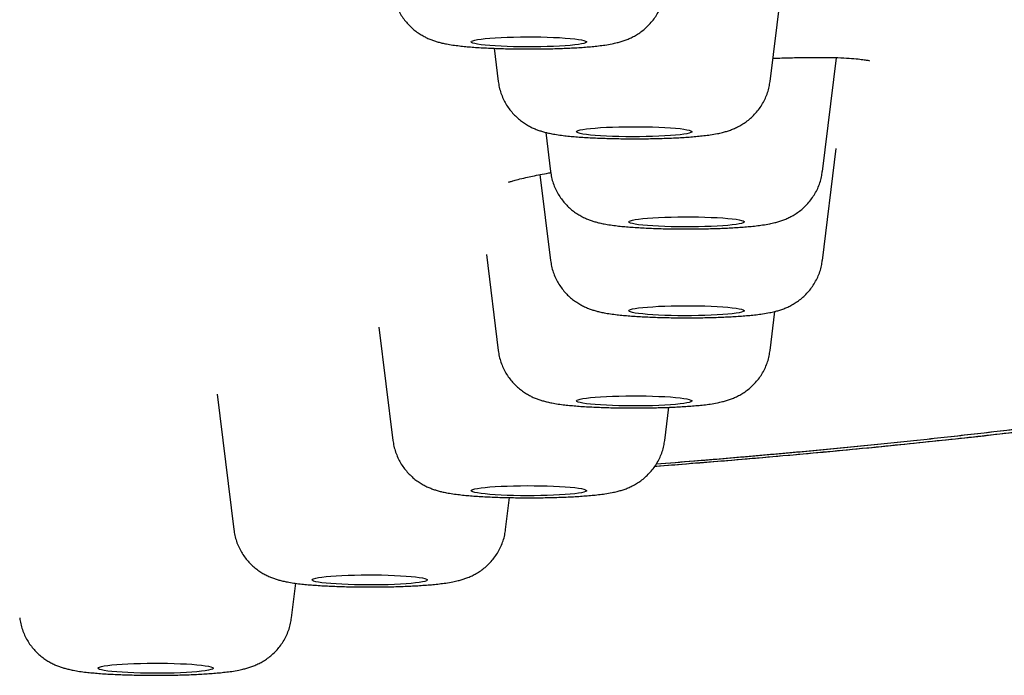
# Model space of a CAD drawing. Header units: millimetres. Extents: x 8 to 1894, y 12 to 2723.
# Tile 144 of 152: x 1237 to 1254, y 2641 to 2653. Entities that reach past the tile are written whole.
import ezdxf

# ---------------------------------------------------------------- set-up
doc = ezdxf.new("R2010")
doc.units = ezdxf.units.MM

msp = doc.modelspace()

# ---------------------------------------------------------------- linework, layer by layer
at = {"color": 7, "linetype": 'Continuous', "lineweight": 30}
for p, q in [((1250.383, 2651.677), (1250.651, 2653.846)), ((1245.597, 2652.25), (1245.668, 2651.677)), ((1251.29, 2650.113), (1251.534, 2652.088)), ((1246.491, 2650.792), (1246.575, 2650.113)), ((1251.29, 2648.572), (1251.53, 2650.514)), ((1246.392, 2650.06), (1246.575, 2648.572)), ((1245.463, 2648.674), (1245.668, 2647.009)), ((1250.383, 2647.009), (1250.467, 2647.687)), ((1243.599, 2647.414), (1243.841, 2645.451)), ((1240.791, 2646.255), (1241.081, 2643.904)), ((1248.556, 2645.451), (1248.627, 2646.025)), ((1245.796, 2643.904), (1245.864, 2644.459)), ((1242.082, 2642.373), (1242.156, 2642.973))]:
    msp.add_line(p, q, dxfattribs=at)
at = {"color": 7, "linetype": 'Continuous', "lineweight": 30, "flags": 128}
for points in [[(1245.199, 2652.361), (1245.206, 2652.372), (1245.227, 2652.382), (1245.261, 2652.392), (1245.309, 2652.401), (1245.369, 2652.41), (1245.441, 2652.418), (1245.524, 2652.426), (1245.616, 2652.432), (1245.716, 2652.438), (1245.823, 2652.442), (1245.935, 2652.446), (1246.051, 2652.448), (1246.169, 2652.449), (1246.288, 2652.448), (1246.405, 2652.447), (1246.519, 2652.444), (1246.629, 2652.44), (1246.733, 2652.435), (1246.829, 2652.429), (1246.916, 2652.422), (1246.994, 2652.414), (1247.06, 2652.406), (1247.114, 2652.397), (1247.155, 2652.387), (1247.183, 2652.377), (1247.197, 2652.367), (1247.197, 2652.356), (1247.183, 2652.346), (1247.155, 2652.336), (1247.114, 2652.326), (1247.06, 2652.317), (1246.994, 2652.309), (1246.916, 2652.301), (1246.829, 2652.294), (1246.733, 2652.288), (1246.629, 2652.283), (1246.519, 2652.279), (1246.405, 2652.276), (1246.288, 2652.275), (1246.169, 2652.274), (1246.051, 2652.275), (1245.935, 2652.277), (1245.823, 2652.281), (1245.716, 2652.285), (1245.616, 2652.291), (1245.524, 2652.297), (1245.441, 2652.305), (1245.369, 2652.313), (1245.309, 2652.322), (1245.261, 2652.331), (1245.227, 2652.341), (1245.206, 2652.351), (1245.199, 2652.361)], [(1247.026, 2650.804), (1247.033, 2650.814), (1247.054, 2650.825), (1247.088, 2650.834), (1247.136, 2650.844), (1247.196, 2650.853), (1247.268, 2650.861), (1247.351, 2650.868), (1247.443, 2650.875), (1247.543, 2650.88), (1247.65, 2650.885), (1247.762, 2650.888), (1247.878, 2650.89), (1247.996, 2650.891), (1248.115, 2650.891), (1248.232, 2650.889), (1248.346, 2650.887), (1248.456, 2650.883), (1248.56, 2650.878), (1248.656, 2650.872), (1248.743, 2650.865), (1248.821, 2650.857), (1248.887, 2650.848), (1248.941, 2650.839), (1248.982, 2650.83), (1249.01, 2650.82), (1249.024, 2650.809), (1249.024, 2650.799), (1249.01, 2650.789), (1248.982, 2650.779), (1248.941, 2650.769), (1248.887, 2650.76), (1248.821, 2650.751), (1248.743, 2650.743), (1248.656, 2650.736), (1248.56, 2650.73), (1248.456, 2650.725), (1248.346, 2650.722), (1248.232, 2650.719), (1248.115, 2650.717), (1247.996, 2650.717), (1247.878, 2650.718), (1247.762, 2650.72), (1247.65, 2650.723), (1247.543, 2650.728), (1247.443, 2650.733), (1247.351, 2650.74), (1247.268, 2650.747), (1247.196, 2650.755), (1247.136, 2650.764), (1247.088, 2650.774), (1247.054, 2650.784), (1247.033, 2650.794), (1247.026, 2650.804)], [(1247.933, 2649.241), (1247.94, 2649.251), (1247.961, 2649.261), (1247.995, 2649.271), (1248.043, 2649.28), (1248.103, 2649.289), (1248.175, 2649.297), (1248.258, 2649.305), (1248.35, 2649.311), (1248.45, 2649.317), (1248.557, 2649.321), (1248.669, 2649.325), (1248.785, 2649.327), (1248.903, 2649.328), (1249.021, 2649.327), (1249.139, 2649.326), (1249.253, 2649.323), (1249.363, 2649.319), (1249.466, 2649.314), (1249.563, 2649.308), (1249.65, 2649.301), (1249.727, 2649.293), (1249.794, 2649.285), (1249.848, 2649.276), (1249.889, 2649.266), (1249.917, 2649.256), (1249.931, 2649.246), (1249.931, 2649.235), (1249.917, 2649.225), (1249.889, 2649.215), (1249.848, 2649.205), (1249.794, 2649.196), (1249.727, 2649.188), (1249.65, 2649.18), (1249.563, 2649.173), (1249.466, 2649.167), (1249.363, 2649.162), (1249.253, 2649.158), (1249.139, 2649.155), (1249.021, 2649.154), (1248.903, 2649.153), (1248.785, 2649.154), (1248.669, 2649.156), (1248.557, 2649.16), (1248.45, 2649.164), (1248.35, 2649.17), (1248.258, 2649.176), (1248.175, 2649.184), (1248.103, 2649.192), (1248.043, 2649.201), (1247.995, 2649.21), (1247.961, 2649.22), (1247.94, 2649.23), (1247.933, 2649.241)], [(1247.933, 2647.7), (1247.94, 2647.71), (1247.961, 2647.72), (1247.995, 2647.73), (1248.043, 2647.739), (1248.103, 2647.748), (1248.175, 2647.756), (1248.258, 2647.764), (1248.35, 2647.77), (1248.45, 2647.776), (1248.557, 2647.78), (1248.669, 2647.784), (1248.785, 2647.786), (1248.903, 2647.787), (1249.021, 2647.786), (1249.139, 2647.785), (1249.253, 2647.782), (1249.363, 2647.778), (1249.466, 2647.773), (1249.563, 2647.767), (1249.65, 2647.76), (1249.727, 2647.752), (1249.794, 2647.744), (1249.848, 2647.735), (1249.889, 2647.725), (1249.917, 2647.715), (1249.931, 2647.705), (1249.931, 2647.694), (1249.917, 2647.684), (1249.889, 2647.674), (1249.848, 2647.664), (1249.794, 2647.655), (1249.727, 2647.647), (1249.65, 2647.639), (1249.563, 2647.632), (1249.466, 2647.626), (1249.363, 2647.621), (1249.253, 2647.617), (1249.139, 2647.614), (1249.021, 2647.613), (1248.903, 2647.612), (1248.785, 2647.613), (1248.669, 2647.615), (1248.557, 2647.619), (1248.45, 2647.623), (1248.35, 2647.629), (1248.258, 2647.635), (1248.175, 2647.643), (1248.103, 2647.651), (1248.043, 2647.66), (1247.995, 2647.669), (1247.961, 2647.679), (1247.94, 2647.689), (1247.933, 2647.7)], [(1247.026, 2646.136), (1247.033, 2646.146), (1247.054, 2646.156), (1247.088, 2646.166), (1247.136, 2646.176), (1247.196, 2646.185), (1247.268, 2646.193), (1247.351, 2646.2), (1247.443, 2646.207), (1247.543, 2646.212), (1247.65, 2646.217), (1247.762, 2646.22), (1247.878, 2646.222), (1247.996, 2646.223), (1248.115, 2646.223), (1248.232, 2646.221), (1248.346, 2646.219), (1248.456, 2646.215), (1248.56, 2646.21), (1248.656, 2646.204), (1248.743, 2646.197), (1248.821, 2646.189), (1248.887, 2646.18), (1248.941, 2646.171), (1248.982, 2646.161), (1249.01, 2646.151), (1249.024, 2646.141), (1249.024, 2646.131), (1249.01, 2646.121), (1248.982, 2646.111), (1248.941, 2646.101), (1248.887, 2646.092), (1248.821, 2646.083), (1248.743, 2646.075), (1248.656, 2646.068), (1248.56, 2646.062), (1248.456, 2646.057), (1248.346, 2646.053), (1248.232, 2646.051), (1248.115, 2646.049), (1247.996, 2646.049), (1247.878, 2646.05), (1247.762, 2646.052), (1247.65, 2646.055), (1247.543, 2646.06), (1247.443, 2646.065), (1247.351, 2646.072), (1247.268, 2646.079), (1247.196, 2646.087), (1247.136, 2646.096), (1247.088, 2646.106), (1247.054, 2646.116), (1247.033, 2646.126), (1247.026, 2646.136)], [(1245.199, 2644.579), (1245.206, 2644.589), (1245.227, 2644.599), (1245.261, 2644.609), (1245.309, 2644.618), (1245.369, 2644.627), (1245.441, 2644.636), (1245.524, 2644.643), (1245.616, 2644.649), (1245.716, 2644.655), (1245.823, 2644.659), (1245.935, 2644.663), (1246.051, 2644.665), (1246.169, 2644.666), (1246.288, 2644.665), (1246.405, 2644.664), (1246.519, 2644.661), (1246.629, 2644.657), (1246.733, 2644.652), (1246.829, 2644.646), (1246.916, 2644.639), (1246.994, 2644.632), (1247.06, 2644.623), (1247.114, 2644.614), (1247.155, 2644.604), (1247.183, 2644.594), (1247.197, 2644.584), (1247.197, 2644.573), (1247.183, 2644.563), (1247.155, 2644.553), (1247.114, 2644.543), (1247.06, 2644.534), (1246.994, 2644.526), (1246.916, 2644.518), (1246.829, 2644.511), (1246.733, 2644.505), (1246.629, 2644.5), (1246.519, 2644.496), (1246.405, 2644.493), (1246.288, 2644.492), (1246.169, 2644.492), (1246.051, 2644.492), (1245.935, 2644.495), (1245.823, 2644.498), (1245.716, 2644.502), (1245.616, 2644.508), (1245.524, 2644.514), (1245.441, 2644.522), (1245.369, 2644.53), (1245.309, 2644.539), (1245.261, 2644.548), (1245.227, 2644.558), (1245.206, 2644.568), (1245.199, 2644.579)], [(1242.438, 2643.032), (1242.445, 2643.042), (1242.466, 2643.052), (1242.501, 2643.062), (1242.549, 2643.072), (1242.609, 2643.08), (1242.681, 2643.089), (1242.763, 2643.096), (1242.855, 2643.103), (1242.955, 2643.108), (1243.062, 2643.112), (1243.175, 2643.116), (1243.291, 2643.118), (1243.409, 2643.119), (1243.527, 2643.119), (1243.644, 2643.117), (1243.759, 2643.114), (1243.868, 2643.11), (1243.972, 2643.105), (1244.068, 2643.099), (1244.156, 2643.092), (1244.233, 2643.085), (1244.299, 2643.076), (1244.353, 2643.067), (1244.395, 2643.057), (1244.423, 2643.047), (1244.437, 2643.037), (1244.437, 2643.027), (1244.423, 2643.016), (1244.395, 2643.006), (1244.353, 2642.997), (1244.299, 2642.987), (1244.233, 2642.979), (1244.156, 2642.971), (1244.068, 2642.964), (1243.972, 2642.958), (1243.868, 2642.953), (1243.759, 2642.949), (1243.644, 2642.946), (1243.527, 2642.945), (1243.409, 2642.945), (1243.291, 2642.946), (1243.175, 2642.948), (1243.062, 2642.951), (1242.955, 2642.955), (1242.855, 2642.961), (1242.763, 2642.967), (1242.681, 2642.975), (1242.609, 2642.983), (1242.549, 2642.992), (1242.501, 2643.001), (1242.466, 2643.011), (1242.445, 2643.021), (1242.438, 2643.032)], [(1238.725, 2641.5), (1238.732, 2641.51), (1238.753, 2641.521), (1238.787, 2641.53), (1238.835, 2641.54), (1238.895, 2641.549), (1238.967, 2641.557), (1239.05, 2641.564), (1239.142, 2641.571), (1239.242, 2641.576), (1239.349, 2641.581), (1239.461, 2641.584), (1239.577, 2641.586), (1239.695, 2641.587), (1239.814, 2641.587), (1239.931, 2641.585), (1240.045, 2641.583), (1240.155, 2641.579), (1240.259, 2641.574), (1240.355, 2641.568), (1240.442, 2641.561), (1240.52, 2641.553), (1240.586, 2641.544), (1240.64, 2641.535), (1240.681, 2641.526), (1240.709, 2641.515), (1240.723, 2641.505), (1240.723, 2641.495), (1240.709, 2641.485), (1240.681, 2641.475), (1240.64, 2641.465), (1240.586, 2641.456), (1240.52, 2641.447), (1240.442, 2641.439), (1240.355, 2641.432), (1240.259, 2641.426), (1240.155, 2641.421), (1240.045, 2641.417), (1239.931, 2641.415), (1239.814, 2641.413), (1239.695, 2641.413), (1239.577, 2641.414), (1239.461, 2641.416), (1239.349, 2641.419), (1239.242, 2641.424), (1239.142, 2641.429), (1239.05, 2641.436), (1238.967, 2641.443), (1238.895, 2641.451), (1238.835, 2641.46), (1238.787, 2641.47), (1238.753, 2641.48), (1238.732, 2641.49), (1238.725, 2641.5)]]:
    msp.add_lwpolyline(points, dxfattribs=at)
at = {"color": 7, "linetype": 'Continuous', "lineweight": 30}
for points, knots in [([(1091.543, 2661.913), (1093.161, 2661.913), (1096.381, 2661.913), (1101.187, 2661.912), (1105.945, 2661.91), (1110.655, 2661.908), (1115.29, 2661.905), (1119.85, 2661.902), (1124.335, 2661.899), (1128.774, 2661.896), (1133.195, 2661.894), (1137.598, 2661.891), (1141.983, 2661.888), (1146.319, 2661.885), (1150.607, 2661.881), (1154.848, 2661.876), (1159.041, 2661.87), (1161.985, 2661.863), (1163.705, 2661.859), (1164.219, 2661.858), (1164.745, 2661.857), (1165.273, 2661.855), (1165.804, 2661.854), (1166.582, 2661.852), (1167.611, 2661.849), (1168.847, 2661.845), (1170.05, 2661.842), (1171.215, 2661.838), (1172.376, 2661.834), (1174.506, 2661.827), (1177.591, 2661.816), (1181.478, 2661.8), (1185.183, 2661.782), (1188.706, 2661.765), (1192.192, 2661.748), (1195.641, 2661.731), (1199.052, 2661.715), (1202.424, 2661.699), (1205.759, 2661.685), (1208.924, 2661.673), (1211.924, 2661.663), (1214.649, 2661.656), (1216.777, 2661.651), (1218.007, 2661.649), (1218.461, 2661.648), (1218.602, 2661.648), (1218.743, 2661.648), (1218.883, 2661.648), (1219.024, 2661.647), (1219.66, 2661.647), (1220.779, 2661.644), (1222.365, 2661.634), (1223.913, 2661.621), (1225.423, 2661.603), (1226.896, 2661.581), (1228.276, 2661.556), (1229.566, 2661.528), (1230.771, 2661.499), (1231.676, 2661.474), (1232.292, 2661.456), (1232.631, 2661.445), (1232.968, 2661.435), (1233.301, 2661.424), (1233.633, 2661.413), (1233.962, 2661.402), (1234.289, 2661.39), (1234.969, 2661.365), (1235.994, 2661.326), (1237.35, 2661.269), (1238.678, 2661.208), (1239.981, 2661.144), (1241.257, 2661.076), (1242.483, 2661.007), (1243.66, 2660.936), (1244.79, 2660.864), (1245.897, 2660.789), (1246.98, 2660.712), (1248.057, 2660.631), (1249.124, 2660.546), (1250.178, 2660.457), (1251.2, 2660.366), (1252.191, 2660.272), (1253.151, 2660.175), (1254.062, 2660.078), (1254.925, 2659.979), (1255.741, 2659.881), (1256.523, 2659.78), (1257.268, 2659.678), (1257.95, 2659.578), (1258.572, 2659.48), (1259.14, 2659.385), (1259.677, 2659.288), (1260.121, 2659.202), (1260.479, 2659.128), (1260.755, 2659.068), (1261.009, 2659.009), (1261.248, 2658.95), (1261.5, 2658.885), (1261.762, 2658.811), (1262.033, 2658.73), (1262.294, 2658.645), (1262.535, 2658.561), (1262.758, 2658.478), (1262.956, 2658.399), (1263.088, 2658.343), (1263.16, 2658.312), (1263.182, 2658.302), (1263.205, 2658.292), (1263.227, 2658.282), (1263.249, 2658.272), (1263.338, 2658.232), (1263.491, 2658.16), (1263.707, 2658.056), (1263.922, 2657.948), (1264.137, 2657.836), (1264.352, 2657.72), (1264.567, 2657.6), (1264.781, 2657.477), (1264.974, 2657.363), (1265.146, 2657.259), (1265.297, 2657.166), (1265.448, 2657.071), (1265.6, 2656.974), (1265.733, 2656.887), (1265.848, 2656.812), (1265.944, 2656.748), (1266.036, 2656.686), (1266.126, 2656.625), (1266.212, 2656.566), (1266.361, 2656.462), (1266.567, 2656.314), (1266.822, 2656.12), (1267.063, 2655.925), (1267.29, 2655.731), (1267.5, 2655.538), (1267.695, 2655.347), (1267.866, 2655.167), (1268.017, 2654.996), (1268.148, 2654.835), (1268.269, 2654.675), (1268.38, 2654.514), (1268.484, 2654.351), (1268.58, 2654.184), (1268.667, 2654.014), (1268.747, 2653.839), (1268.819, 2653.657), (1268.881, 2653.47), (1268.931, 2653.28), (1268.967, 2653.087), (1268.992, 2652.892), (1268.995, 2652.761), (1268.996, 2652.695)], [0, 0, 0, 0, 0.019097, 0.038006, 0.056729, 0.075263, 0.09361, 0.111445, 0.129098, 0.146569, 0.163856, 0.181307, 0.198567, 0.215639, 0.232525, 0.249226, 0.265742, 0.282078, 0.284014, 0.286077, 0.288149, 0.290232, 0.292325, 0.294429, 0.299427, 0.304483, 0.309046, 0.313654, 0.31825, 0.322779, 0.33884, 0.354728, 0.368766, 0.382663, 0.396416, 0.410024, 0.423485, 0.436799, 0.449962, 0.462973, 0.474296, 0.485498, 0.495256, 0.499519, 0.500076, 0.500632, 0.501189, 0.501745, 0.5023, 0.502856, 0.509282, 0.51557, 0.521727, 0.527759, 0.533671, 0.53947, 0.544484, 0.549419, 0.554278, 0.555696, 0.557107, 0.558513, 0.559912, 0.561306, 0.562694, 0.564076, 0.565452, 0.571364, 0.577245, 0.583101, 0.588937, 0.594758, 0.600568, 0.606041, 0.611514, 0.616989, 0.622473, 0.627968, 0.633749, 0.639531, 0.645319, 0.651119, 0.656939, 0.662786, 0.66833, 0.673913, 0.679481, 0.685027, 0.690563, 0.695468, 0.700365, 0.705258, 0.710148, 0.713222, 0.716162, 0.718907, 0.721679, 0.724516, 0.728153, 0.731894, 0.735739, 0.73969, 0.743254, 0.746902, 0.750182, 0.750616, 0.751051, 0.751488, 0.751926, 0.752364, 0.752804, 0.757205, 0.761777, 0.766518, 0.771429, 0.77651, 0.781761, 0.78718, 0.792768, 0.796802, 0.80092, 0.805121, 0.809405, 0.813784, 0.816667, 0.819491, 0.822257, 0.824965, 0.827614, 0.830197, 0.838873, 0.847556, 0.856248, 0.86495, 0.873663, 0.882165, 0.890517, 0.89777, 0.904974, 0.91196, 0.919052, 0.926283, 0.933651, 0.941157, 0.9488, 0.956955, 0.965262, 0.973719, 0.982328, 0.991088, 1, 1, 1, 1]), ([(1091.543, 2661.913), (1094.215, 2661.913), (1099.559, 2661.913), (1107.575, 2661.913), (1115.591, 2661.911), (1123.605, 2661.909), (1131.571, 2661.905), (1139.487, 2661.898), (1147.355, 2661.889), (1155.221, 2661.878), (1163.138, 2661.862), (1171.105, 2661.839), (1179.124, 2661.811), (1187.14, 2661.776), (1195.153, 2661.735), (1203.164, 2661.698), (1211.167, 2661.661), (1217, 2661.651), (1220.657, 2661.645), (1222.142, 2661.638), (1223.622, 2661.628), (1225.095, 2661.614), (1226.557, 2661.594), (1227.978, 2661.568), (1229.357, 2661.538), (1230.695, 2661.504), (1232.019, 2661.466), (1233.329, 2661.424), (1234.652, 2661.378), (1235.987, 2661.326), (1237.333, 2661.269), (1238.661, 2661.208), (1239.969, 2661.144), (1241.253, 2661.076), (1242.487, 2661.006), (1243.671, 2660.935), (1244.805, 2660.863), (1245.913, 2660.788), (1246.995, 2660.711), (1248.073, 2660.63), (1249.145, 2660.544), (1250.209, 2660.455), (1251.242, 2660.362), (1252.243, 2660.267), (1253.208, 2660.17), (1254.118, 2660.072), (1254.973, 2659.974), (1255.776, 2659.877), (1256.544, 2659.778), (1257.277, 2659.676), (1257.954, 2659.576), (1258.581, 2659.478), (1259.161, 2659.38), (1259.711, 2659.281), (1260.23, 2659.18), (1260.716, 2659.078), (1261.167, 2658.973), (1261.594, 2658.864), (1261.991, 2658.748), (1262.36, 2658.628), (1262.694, 2658.506), (1262.999, 2658.383), (1263.335, 2658.235), (1263.696, 2658.062), (1264.075, 2657.863), (1264.431, 2657.664), (1264.772, 2657.467), (1265.141, 2657.25), (1265.53, 2657.014), (1265.93, 2656.759), (1266.346, 2656.476), (1266.768, 2656.164), (1267.185, 2655.824), (1267.561, 2655.483), (1267.896, 2655.139), (1268.189, 2654.791), (1268.438, 2654.44), (1268.642, 2654.088), (1268.8, 2653.737), (1268.913, 2653.388), (1268.983, 2653.04), (1268.992, 2652.81), (1268.996, 2652.695)], [0, 0, 0, 0, 0.03154, 0.06308, 0.094619, 0.126158, 0.157697, 0.188673, 0.219649, 0.250626, 0.281603, 0.31321, 0.344818, 0.376428, 0.408038, 0.439649, 0.471258, 0.502868, 0.508741, 0.514621, 0.5205, 0.526373, 0.532235, 0.538085, 0.543584, 0.54907, 0.554549, 0.560026, 0.565505, 0.57133, 0.577176, 0.583035, 0.588899, 0.594762, 0.600615, 0.606115, 0.611604, 0.617084, 0.622562, 0.628041, 0.633867, 0.639713, 0.645571, 0.651435, 0.657298, 0.663152, 0.668653, 0.674142, 0.679622, 0.6851, 0.690579, 0.695571, 0.70058, 0.705598, 0.710621, 0.715643, 0.72066, 0.725663, 0.731141, 0.7366, 0.742046, 0.747484, 0.752918, 0.761589, 0.770258, 0.778926, 0.787595, 0.796265, 0.807618, 0.818974, 0.830333, 0.845553, 0.860782, 0.876021, 0.891263, 0.90681, 0.922352, 0.937889, 0.953422, 0.968951, 0.984477, 1, 1, 1, 1]), ([(1243.841, 2653.234), (1243.846, 2653.2), (1243.857, 2653.131), (1243.886, 2653.031), (1243.925, 2652.934), (1243.972, 2652.843), (1244.027, 2652.76), (1244.088, 2652.684), (1244.154, 2652.617), (1244.222, 2652.558), (1244.293, 2652.507), (1244.363, 2652.465), (1244.431, 2652.43), (1244.498, 2652.401), (1244.562, 2652.378), (1244.628, 2652.358), (1244.697, 2652.34), (1244.781, 2652.323), (1244.879, 2652.307), (1244.989, 2652.293), (1245.101, 2652.281), (1245.216, 2652.271), (1245.336, 2652.263), (1245.463, 2652.256), (1245.593, 2652.25), (1245.726, 2652.245), (1245.862, 2652.242), (1245.999, 2652.24), (1246.137, 2652.239), (1246.276, 2652.239), (1246.413, 2652.24), (1246.55, 2652.242), (1246.684, 2652.246), (1246.815, 2652.25), (1246.942, 2652.256), (1247.065, 2652.263), (1247.183, 2652.271), (1247.298, 2652.281), (1247.41, 2652.293), (1247.525, 2652.308), (1247.63, 2652.325), (1247.723, 2652.346), (1247.798, 2652.366), (1247.867, 2652.389), (1247.938, 2652.417), (1248.011, 2652.452), (1248.086, 2652.495), (1248.162, 2652.548), (1248.236, 2652.61), (1248.307, 2652.681), (1248.371, 2652.761), (1248.428, 2652.848), (1248.476, 2652.941), (1248.514, 2653.039), (1248.542, 2653.137), (1248.551, 2653.202), (1248.555, 2653.233)], [0, 0, 0, 0, 0.015852, 0.032387, 0.048575, 0.064429, 0.079952, 0.095139, 0.109972, 0.124416, 0.138419, 0.15194, 0.165021, 0.177883, 0.190955, 0.204744, 0.220218, 0.239043, 0.265089, 0.29103, 0.314584, 0.336816, 0.360155, 0.38267, 0.404691, 0.426403, 0.447915, 0.469301, 0.490611, 0.511888, 0.533166, 0.554471, 0.57584, 0.597319, 0.618965, 0.640862, 0.663133, 0.685986, 0.709805, 0.735418, 0.765168, 0.785993, 0.801448, 0.815858, 0.829798, 0.843753, 0.858119, 0.873083, 0.888559, 0.904384, 0.92043, 0.936615, 0.952888, 0.969216, 0.985581, 1, 1, 1, 1]), ([(1248.386, 2645.004), (1248.803, 2645.037), (1249.714, 2645.108), (1251.049, 2645.225), (1252.4, 2645.354), (1253.685, 2645.488), (1254.906, 2645.626), (1256.062, 2645.77), (1257.152, 2645.918), (1258.141, 2646.064), (1259.035, 2646.209), (1259.839, 2646.351), (1260.58, 2646.494), (1261.256, 2646.638), (1261.858, 2646.781), (1262.384, 2646.924), (1262.846, 2647.065), (1263.257, 2647.207), (1263.704, 2647.378), (1264.173, 2647.58), (1264.659, 2647.813), (1265.111, 2648.048), (1265.548, 2648.285), (1265.97, 2648.525), (1266.373, 2648.766), (1266.856, 2649.075), (1267.383, 2649.454), (1267.924, 2649.902), (1268.407, 2650.361), (1268.812, 2650.828), (1269.134, 2651.305), (1269.362, 2651.782), (1269.504, 2652.261), (1269.521, 2652.585), (1269.53, 2652.747)], [0, 0, 0, 0, 0.017743, 0.038752, 0.059684, 0.080569, 0.101436, 0.122317, 0.143239, 0.164232, 0.183113, 0.201959, 0.220738, 0.239446, 0.258086, 0.276347, 0.29461, 0.312892, 0.331202, 0.361091, 0.391041, 0.421017, 0.450991, 0.480964, 0.510938, 0.540912, 0.59586, 0.650809, 0.705752, 0.764599, 0.823434, 0.882271, 0.941122, 1, 1, 1, 1]), ([(1268.996, 2652.695), (1268.994, 2652.624), (1268.991, 2652.483), (1268.963, 2652.275), (1268.92, 2652.072), (1268.863, 2651.874), (1268.792, 2651.682), (1268.71, 2651.495), (1268.618, 2651.313), (1268.515, 2651.135), (1268.406, 2650.968), (1268.293, 2650.809), (1268.174, 2650.655), (1268.042, 2650.499), (1267.896, 2650.337), (1267.74, 2650.175), (1267.572, 2650.012), (1267.392, 2649.847), (1267.207, 2649.688), (1267.019, 2649.534), (1266.828, 2649.386), (1266.627, 2649.236), (1266.411, 2649.083), (1266.198, 2648.939), (1265.991, 2648.803), (1265.791, 2648.676), (1265.587, 2648.549), (1265.379, 2648.424), (1265.17, 2648.303), (1264.961, 2648.185), (1264.751, 2648.071), (1264.54, 2647.96), (1264.329, 2647.852), (1264.11, 2647.745), (1263.883, 2647.638), (1263.657, 2647.536), (1263.476, 2647.458), (1263.37, 2647.413), (1263.332, 2647.397), (1263.319, 2647.392), (1263.307, 2647.387), (1263.295, 2647.382), (1263.283, 2647.377), (1263.185, 2647.336), (1262.994, 2647.261), (1262.696, 2647.152), (1262.384, 2647.047), (1262.095, 2646.958), (1261.838, 2646.884), (1261.619, 2646.824), (1261.394, 2646.765), (1261.16, 2646.707), (1260.888, 2646.643), (1260.566, 2646.572), (1260.19, 2646.493), (1259.788, 2646.414), (1259.365, 2646.334), (1258.922, 2646.255), (1258.459, 2646.177), (1257.896, 2646.086), (1257.222, 2645.983), (1256.424, 2645.87), (1255.589, 2645.759), (1254.718, 2645.65), (1253.815, 2645.545), (1252.898, 2645.446), (1251.968, 2645.351), (1251.028, 2645.26), (1250.059, 2645.173), (1249.187, 2645.099), (1248.626, 2645.055), (1248.408, 2645.038)], [0, 0, 0, 0, 0.026081, 0.051662, 0.076743, 0.101323, 0.125403, 0.148566, 0.171247, 0.193444, 0.215159, 0.234141, 0.252749, 0.272765, 0.292849, 0.313004, 0.333231, 0.353789, 0.374361, 0.392793, 0.411228, 0.42982, 0.448893, 0.468447, 0.48415, 0.500152, 0.516357, 0.532237, 0.547715, 0.562791, 0.577466, 0.591738, 0.605606, 0.619069, 0.633409, 0.647257, 0.659037, 0.664099, 0.664756, 0.665412, 0.666067, 0.666721, 0.667373, 0.668024, 0.682733, 0.696937, 0.710641, 0.723851, 0.731904, 0.739766, 0.747438, 0.754928, 0.762506, 0.77253, 0.783074, 0.793645, 0.804235, 0.814847, 0.825486, 0.836155, 0.852167, 0.868155, 0.884141, 0.900054, 0.915871, 0.931611, 0.9464, 0.961158, 0.975899, 0.990638, 1, 1, 1, 1]), ([(1268.996, 2652.695), (1268.992, 2652.581), (1268.983, 2652.353), (1268.913, 2652.014), (1268.801, 2651.676), (1268.643, 2651.34), (1268.442, 2651.007), (1268.197, 2650.676), (1267.91, 2650.346), (1267.579, 2650.015), (1267.206, 2649.684), (1266.791, 2649.354), (1266.332, 2649.024), (1265.828, 2648.697), (1265.346, 2648.412), (1264.91, 2648.17), (1264.537, 2647.969), (1264.151, 2647.77), (1263.738, 2647.571), (1263.358, 2647.406), (1263.024, 2647.272), (1262.751, 2647.17), (1262.453, 2647.068), (1262.128, 2646.965), (1261.772, 2646.862), (1261.378, 2646.759), (1260.931, 2646.652), (1260.429, 2646.542), (1259.871, 2646.429), (1259.274, 2646.318), (1258.642, 2646.207), (1257.962, 2646.096), (1257.234, 2645.985), (1256.453, 2645.873), (1255.633, 2645.764), (1254.774, 2645.657), (1253.874, 2645.552), (1252.954, 2645.451), (1252.017, 2645.355), (1251.067, 2645.264), (1250.087, 2645.176), (1249.202, 2645.1), (1248.632, 2645.055), (1248.408, 2645.038)], [0, 0, 0, 0, 0.04186, 0.083728, 0.125603, 0.167488, 0.209384, 0.250545, 0.291721, 0.332912, 0.374098, 0.415255, 0.456386, 0.497498, 0.538596, 0.564425, 0.590252, 0.616078, 0.641904, 0.667736, 0.681086, 0.694445, 0.70782, 0.721219, 0.734656, 0.748146, 0.761691, 0.776615, 0.791547, 0.80647, 0.821364, 0.836208, 0.851911, 0.867611, 0.883323, 0.899061, 0.914842, 0.930673, 0.945616, 0.960556, 0.97548, 0.990371, 1, 1, 1, 1]), ([(1250.433, 2652.077), (1250.46, 2652.078), (1250.59, 2652.083), (1250.808, 2652.089), (1251.083, 2652.094), (1251.337, 2652.094), (1251.564, 2652.089), (1251.758, 2652.079), (1251.909, 2652.066), (1252.016, 2652.053), (1252.078, 2652.043), (1252.108, 2652.034), (1252.109, 2652.036), (1252.109, 2652.036)], [0, 0, 0, 0, 0.029971, 0.1432, 0.257918, 0.374242, 0.491568, 0.609465, 0.720524, 0.820792, 0.910337, 0.989292, 1, 1, 1, 1]), ([(1245.668, 2651.677), (1245.673, 2651.643), (1245.684, 2651.574), (1245.713, 2651.473), (1245.752, 2651.376), (1245.799, 2651.286), (1245.854, 2651.203), (1245.915, 2651.127), (1245.981, 2651.06), (1246.05, 2651), (1246.12, 2650.95), (1246.19, 2650.907), (1246.258, 2650.872), (1246.325, 2650.844), (1246.39, 2650.821), (1246.455, 2650.801), (1246.524, 2650.783), (1246.608, 2650.766), (1246.706, 2650.75), (1246.816, 2650.735), (1246.928, 2650.724), (1247.043, 2650.714), (1247.163, 2650.706), (1247.29, 2650.698), (1247.42, 2650.693), (1247.553, 2650.688), (1247.689, 2650.685), (1247.826, 2650.682), (1247.964, 2650.681), (1248.103, 2650.681), (1248.241, 2650.682), (1248.377, 2650.685), (1248.511, 2650.688), (1248.642, 2650.693), (1248.769, 2650.699), (1248.892, 2650.706), (1249.01, 2650.714), (1249.125, 2650.724), (1249.237, 2650.736), (1249.352, 2650.751), (1249.457, 2650.768), (1249.55, 2650.788), (1249.625, 2650.809), (1249.694, 2650.832), (1249.765, 2650.86), (1249.838, 2650.895), (1249.913, 2650.938), (1249.989, 2650.99), (1250.063, 2651.052), (1250.134, 2651.124), (1250.198, 2651.203), (1250.255, 2651.29), (1250.303, 2651.384), (1250.341, 2651.482), (1250.369, 2651.579), (1250.378, 2651.645), (1250.382, 2651.676)], [0, 0, 0, 0, 0.015852, 0.032387, 0.048575, 0.064429, 0.079952, 0.095139, 0.109972, 0.124416, 0.138419, 0.15194, 0.165021, 0.177883, 0.190955, 0.204744, 0.220218, 0.239043, 0.265089, 0.29103, 0.314584, 0.336816, 0.360155, 0.38267, 0.404691, 0.426403, 0.447915, 0.469301, 0.490611, 0.511888, 0.533166, 0.554471, 0.57584, 0.597319, 0.618965, 0.640862, 0.663133, 0.685986, 0.709805, 0.735418, 0.765168, 0.785993, 0.801448, 0.815858, 0.829798, 0.843753, 0.858119, 0.873083, 0.888559, 0.904384, 0.92043, 0.936615, 0.952888, 0.969216, 0.985581, 1, 1, 1, 1]), ([(1248.385, 2645.003), (1248.397, 2645.004), (1248.746, 2645.03), (1249.41, 2645.084), (1250.374, 2645.165), (1251.307, 2645.249), (1252.213, 2645.335), (1253.108, 2645.426), (1253.99, 2645.52), (1254.857, 2645.619), (1255.691, 2645.721), (1256.492, 2645.825), (1257.264, 2645.931), (1257.923, 2646.028), (1258.481, 2646.115), (1258.949, 2646.191), (1259.413, 2646.27), (1259.785, 2646.337), (1260.071, 2646.39), (1260.273, 2646.429), (1260.474, 2646.468), (1260.665, 2646.506), (1260.838, 2646.542), (1260.988, 2646.573), (1261.106, 2646.599), (1261.195, 2646.618), (1261.262, 2646.633), (1261.324, 2646.647), (1261.387, 2646.661), (1261.466, 2646.679), (1261.56, 2646.701), (1261.672, 2646.728), (1261.795, 2646.758), (1261.93, 2646.791), (1262.076, 2646.828), (1262.228, 2646.869), (1262.386, 2646.913), (1262.546, 2646.958), (1262.699, 2647.004), (1262.84, 2647.047), (1262.965, 2647.087), (1263.077, 2647.124), (1263.175, 2647.157), (1263.261, 2647.187), (1263.338, 2647.215), (1263.413, 2647.242), (1263.488, 2647.269), (1263.564, 2647.298), (1263.642, 2647.328), (1263.725, 2647.36), (1263.812, 2647.395), (1263.903, 2647.433), (1263.992, 2647.47), (1264.075, 2647.505), (1264.149, 2647.537), (1264.214, 2647.566), (1264.271, 2647.591), (1264.318, 2647.612), (1264.357, 2647.63), (1264.388, 2647.644), (1264.419, 2647.658), (1264.451, 2647.673), (1264.486, 2647.689), (1264.526, 2647.709), (1264.573, 2647.731), (1264.626, 2647.756), (1264.684, 2647.784), (1264.79, 2647.836), (1264.94, 2647.911), (1265.129, 2648.008), (1265.311, 2648.104), (1265.489, 2648.2), (1265.637, 2648.281), (1265.756, 2648.346), (1265.845, 2648.396), (1265.934, 2648.446), (1266.023, 2648.497), (1266.108, 2648.546), (1266.187, 2648.592), (1266.26, 2648.635), (1266.321, 2648.671), (1266.372, 2648.701), (1266.413, 2648.726), (1266.454, 2648.751), (1266.496, 2648.776), (1266.542, 2648.804), (1266.594, 2648.836), (1266.653, 2648.873), (1266.72, 2648.915), (1266.79, 2648.96), (1266.895, 2649.028), (1267.029, 2649.117), (1267.186, 2649.225), (1267.31, 2649.313), (1267.406, 2649.382), (1267.476, 2649.434), (1267.542, 2649.483), (1267.603, 2649.53), (1267.661, 2649.574), (1267.717, 2649.618), (1267.777, 2649.666), (1267.842, 2649.718), (1267.912, 2649.775), (1267.985, 2649.836), (1268.059, 2649.899), (1268.129, 2649.96), (1268.195, 2650.017), (1268.255, 2650.071), (1268.315, 2650.126), (1268.374, 2650.18), (1268.432, 2650.236), (1268.491, 2650.292), (1268.553, 2650.352), (1268.617, 2650.416), (1268.686, 2650.486), (1268.733, 2650.535), (1268.757, 2650.561), (1268.758, 2650.561)], [0, 0, 0, 0, 0.000671, 0.020404, 0.040096, 0.059744, 0.079359, 0.098957, 0.119736, 0.140519, 0.161299, 0.182088, 0.20297, 0.224119, 0.238236, 0.252513, 0.267213, 0.282393, 0.289363, 0.296429, 0.303589, 0.31076, 0.317275, 0.322995, 0.327921, 0.330942, 0.333563, 0.335881, 0.338429, 0.341287, 0.345498, 0.350221, 0.355409, 0.361481, 0.368084, 0.375219, 0.382888, 0.39109, 0.39927, 0.40686, 0.413859, 0.420268, 0.426085, 0.431224, 0.435792, 0.440233, 0.445273, 0.450028, 0.455223, 0.460858, 0.466934, 0.47345, 0.480329, 0.486435, 0.491984, 0.496976, 0.501412, 0.50529, 0.508095, 0.510513, 0.512805, 0.515373, 0.518219, 0.521346, 0.525389, 0.529821, 0.534641, 0.539821, 0.557005, 0.573925, 0.590579, 0.607138, 0.624065, 0.632521, 0.641072, 0.649718, 0.658458, 0.666979, 0.674859, 0.682096, 0.688691, 0.693196, 0.697342, 0.701273, 0.705539, 0.710196, 0.715243, 0.721692, 0.728682, 0.736214, 0.744174, 0.762761, 0.780647, 0.79783, 0.806854, 0.815469, 0.823666, 0.831445, 0.838806, 0.845989, 0.853632, 0.86261, 0.872185, 0.882358, 0.893014, 0.903765, 0.912772, 0.921822, 0.930917, 0.940054, 0.949236, 0.958622, 0.968045, 0.978044, 0.98862, 0.999772, 1, 1, 1, 1]), ([(1245.845, 2649.929), (1245.845, 2649.929), (1245.844, 2649.928), (1245.851, 2649.931), (1245.866, 2649.935), (1245.921, 2649.953), (1246.011, 2649.977), (1246.129, 2650.006), (1246.262, 2650.035), (1246.396, 2650.061), (1246.501, 2650.081), (1246.567, 2650.092), (1246.579, 2650.093)], [0, 0, 0, 0, 0.004833, 0.031236, 0.147755, 0.282024, 0.434178, 0.60419, 0.727004, 0.850855, 0.973597, 1, 1, 1, 1]), ([(1246.575, 2650.113), (1246.58, 2650.079), (1246.591, 2650.01), (1246.62, 2649.91), (1246.658, 2649.813), (1246.706, 2649.722), (1246.761, 2649.639), (1246.822, 2649.564), (1246.887, 2649.496), (1246.956, 2649.437), (1247.027, 2649.386), (1247.097, 2649.344), (1247.165, 2649.309), (1247.232, 2649.28), (1247.296, 2649.257), (1247.361, 2649.237), (1247.431, 2649.22), (1247.515, 2649.202), (1247.613, 2649.186), (1247.723, 2649.172), (1247.835, 2649.16), (1247.95, 2649.15), (1248.07, 2649.142), (1248.197, 2649.135), (1248.327, 2649.129), (1248.46, 2649.124), (1248.595, 2649.121), (1248.733, 2649.119), (1248.871, 2649.118), (1249.009, 2649.118), (1249.147, 2649.119), (1249.284, 2649.121), (1249.418, 2649.125), (1249.549, 2649.129), (1249.676, 2649.135), (1249.799, 2649.142), (1249.917, 2649.151), (1250.032, 2649.16), (1250.144, 2649.172), (1250.259, 2649.187), (1250.364, 2649.205), (1250.457, 2649.225), (1250.532, 2649.245), (1250.601, 2649.268), (1250.672, 2649.296), (1250.745, 2649.331), (1250.82, 2649.374), (1250.896, 2649.427), (1250.97, 2649.489), (1251.041, 2649.56), (1251.105, 2649.64), (1251.162, 2649.727), (1251.21, 2649.82), (1251.248, 2649.918), (1251.276, 2650.016), (1251.285, 2650.082), (1251.289, 2650.112)], [0, 0, 0, 0, 0.0158517, 0.0323874, 0.0485753, 0.0644287, 0.0799523, 0.0951395, 0.1099724, 0.124416, 0.1384191, 0.15194, 0.1650209, 0.1778834, 0.1909545, 0.2047436, 0.2202182, 0.2390435, 0.2650889, 0.29103, 0.3145839, 0.3368162, 0.3601553, 0.3826703, 0.4046908, 0.4264026, 0.4479154, 0.469301, 0.4906114, 0.5118878, 0.533166, 0.5544707, 0.5758399, 0.5973186, 0.6189653, 0.6408618, 0.663133, 0.6859862, 0.7098047, 0.7354178, 0.7651684, 0.785993, 0.8014476, 0.8158582, 0.8297977, 0.8437529, 0.8581187, 0.8730831, 0.8885588, 0.9043839, 0.9204302, 0.9366153, 0.9528883, 0.9692161, 0.9855807, 1, 1, 1, 1]), ([(1246.575, 2648.572), (1246.58, 2648.538), (1246.591, 2648.469), (1246.62, 2648.369), (1246.658, 2648.272), (1246.706, 2648.181), (1246.761, 2648.098), (1246.822, 2648.022), (1246.887, 2647.955), (1246.956, 2647.896), (1247.027, 2647.845), (1247.097, 2647.803), (1247.165, 2647.768), (1247.232, 2647.739), (1247.296, 2647.716), (1247.361, 2647.696), (1247.431, 2647.679), (1247.515, 2647.661), (1247.613, 2647.645), (1247.723, 2647.631), (1247.835, 2647.619), (1247.95, 2647.609), (1248.07, 2647.601), (1248.197, 2647.594), (1248.327, 2647.588), (1248.46, 2647.583), (1248.595, 2647.58), (1248.733, 2647.578), (1248.871, 2647.577), (1249.009, 2647.577), (1249.147, 2647.578), (1249.284, 2647.58), (1249.418, 2647.584), (1249.549, 2647.588), (1249.676, 2647.594), (1249.799, 2647.601), (1249.917, 2647.61), (1250.032, 2647.619), (1250.144, 2647.631), (1250.259, 2647.646), (1250.364, 2647.664), (1250.457, 2647.684), (1250.532, 2647.704), (1250.601, 2647.727), (1250.672, 2647.755), (1250.745, 2647.79), (1250.82, 2647.833), (1250.896, 2647.886), (1250.97, 2647.948), (1251.041, 2648.019), (1251.105, 2648.099), (1251.162, 2648.186), (1251.21, 2648.279), (1251.248, 2648.377), (1251.276, 2648.475), (1251.285, 2648.541), (1251.289, 2648.571)], [0, 0, 0, 0, 0.0158517, 0.0323874, 0.0485753, 0.0644287, 0.0799523, 0.0951395, 0.1099724, 0.124416, 0.1384191, 0.15194, 0.1650209, 0.1778834, 0.1909545, 0.2047436, 0.2202182, 0.2390435, 0.2650889, 0.29103, 0.3145839, 0.3368162, 0.3601553, 0.3826703, 0.4046908, 0.4264026, 0.4479154, 0.469301, 0.4906114, 0.5118878, 0.533166, 0.5544707, 0.5758399, 0.5973186, 0.6189653, 0.6408618, 0.663133, 0.6859862, 0.7098047, 0.7354178, 0.7651684, 0.785993, 0.8014476, 0.8158582, 0.8297977, 0.8437529, 0.8581187, 0.8730831, 0.8885588, 0.9043839, 0.9204302, 0.9366153, 0.9528883, 0.9692161, 0.9855807, 1, 1, 1, 1]), ([(1245.668, 2647.009), (1245.673, 2646.975), (1245.684, 2646.906), (1245.713, 2646.805), (1245.752, 2646.708), (1245.799, 2646.618), (1245.854, 2646.535), (1245.915, 2646.459), (1245.981, 2646.391), (1246.05, 2646.332), (1246.12, 2646.282), (1246.19, 2646.239), (1246.258, 2646.204), (1246.325, 2646.176), (1246.39, 2646.152), (1246.455, 2646.133), (1246.524, 2646.115), (1246.608, 2646.098), (1246.706, 2646.081), (1246.816, 2646.067), (1246.928, 2646.056), (1247.043, 2646.046), (1247.163, 2646.037), (1247.29, 2646.03), (1247.42, 2646.024), (1247.553, 2646.02), (1247.689, 2646.016), (1247.826, 2646.014), (1247.964, 2646.013), (1248.103, 2646.013), (1248.241, 2646.014), (1248.377, 2646.017), (1248.511, 2646.02), (1248.642, 2646.025), (1248.769, 2646.031), (1248.892, 2646.038), (1249.01, 2646.046), (1249.125, 2646.056), (1249.237, 2646.067), (1249.352, 2646.082), (1249.457, 2646.1), (1249.55, 2646.12), (1249.625, 2646.141), (1249.694, 2646.164), (1249.765, 2646.192), (1249.838, 2646.226), (1249.913, 2646.27), (1249.989, 2646.322), (1250.063, 2646.384), (1250.134, 2646.456), (1250.198, 2646.535), (1250.255, 2646.622), (1250.303, 2646.715), (1250.341, 2646.814), (1250.369, 2646.911), (1250.378, 2646.977), (1250.382, 2647.008)], [0, 0, 0, 0, 0.015852, 0.032387, 0.048575, 0.064429, 0.079952, 0.095139, 0.109972, 0.124416, 0.138419, 0.15194, 0.165021, 0.177883, 0.190955, 0.204744, 0.220218, 0.239043, 0.265089, 0.29103, 0.314584, 0.336816, 0.360155, 0.38267, 0.404691, 0.426403, 0.447915, 0.469301, 0.490611, 0.511888, 0.533166, 0.554471, 0.57584, 0.597319, 0.618965, 0.640862, 0.663133, 0.685986, 0.709805, 0.735418, 0.765168, 0.785993, 0.801448, 0.815858, 0.829798, 0.843753, 0.858119, 0.873083, 0.888559, 0.904384, 0.92043, 0.936615, 0.952888, 0.969216, 0.985581, 1, 1, 1, 1]), ([(1243.841, 2645.451), (1243.846, 2645.417), (1243.857, 2645.348), (1243.886, 2645.248), (1243.925, 2645.151), (1243.972, 2645.06), (1244.027, 2644.977), (1244.088, 2644.902), (1244.154, 2644.834), (1244.222, 2644.775), (1244.293, 2644.724), (1244.363, 2644.682), (1244.431, 2644.647), (1244.498, 2644.619), (1244.562, 2644.595), (1244.628, 2644.575), (1244.697, 2644.558), (1244.781, 2644.54), (1244.879, 2644.524), (1244.989, 2644.51), (1245.101, 2644.498), (1245.216, 2644.488), (1245.336, 2644.48), (1245.463, 2644.473), (1245.593, 2644.467), (1245.726, 2644.462), (1245.862, 2644.459), (1245.999, 2644.457), (1246.137, 2644.456), (1246.276, 2644.456), (1246.413, 2644.457), (1246.55, 2644.459), (1246.684, 2644.463), (1246.815, 2644.468), (1246.942, 2644.473), (1247.065, 2644.48), (1247.183, 2644.489), (1247.298, 2644.498), (1247.41, 2644.51), (1247.525, 2644.525), (1247.63, 2644.543), (1247.723, 2644.563), (1247.798, 2644.583), (1247.867, 2644.606), (1247.938, 2644.634), (1248.011, 2644.669), (1248.086, 2644.712), (1248.162, 2644.765), (1248.236, 2644.827), (1248.307, 2644.898), (1248.371, 2644.978), (1248.428, 2645.065), (1248.476, 2645.158), (1248.514, 2645.256), (1248.542, 2645.354), (1248.551, 2645.42), (1248.555, 2645.45)], [0, 0, 0, 0, 0.0158517, 0.0323874, 0.0485753, 0.0644287, 0.0799523, 0.0951395, 0.1099724, 0.124416, 0.1384191, 0.15194, 0.1650209, 0.1778834, 0.1909545, 0.2047436, 0.2202182, 0.2390435, 0.2650889, 0.29103, 0.3145839, 0.3368162, 0.3601553, 0.3826703, 0.4046908, 0.4264026, 0.4479154, 0.469301, 0.4906114, 0.5118878, 0.533166, 0.5544707, 0.5758399, 0.5973186, 0.6189653, 0.6408618, 0.663133, 0.6859862, 0.7098047, 0.7354178, 0.7651684, 0.785993, 0.8014476, 0.8158582, 0.8297977, 0.8437529, 0.8581187, 0.8730831, 0.8885588, 0.9043839, 0.9204302, 0.9366153, 0.9528883, 0.9692161, 0.9855807, 1, 1, 1, 1]), ([(1241.081, 2643.904), (1241.086, 2643.871), (1241.096, 2643.802), (1241.126, 2643.701), (1241.164, 2643.604), (1241.212, 2643.514), (1241.266, 2643.43), (1241.327, 2643.355), (1241.393, 2643.287), (1241.462, 2643.228), (1241.532, 2643.177), (1241.603, 2643.135), (1241.671, 2643.1), (1241.737, 2643.072), (1241.802, 2643.048), (1241.867, 2643.028), (1241.937, 2643.011), (1242.021, 2642.993), (1242.119, 2642.977), (1242.229, 2642.963), (1242.34, 2642.951), (1242.455, 2642.942), (1242.576, 2642.933), (1242.703, 2642.926), (1242.833, 2642.92), (1242.966, 2642.916), (1243.101, 2642.912), (1243.238, 2642.91), (1243.377, 2642.909), (1243.515, 2642.909), (1243.653, 2642.91), (1243.789, 2642.912), (1243.924, 2642.916), (1244.054, 2642.921), (1244.182, 2642.926), (1244.304, 2642.933), (1244.423, 2642.942), (1244.538, 2642.951), (1244.65, 2642.963), (1244.765, 2642.978), (1244.87, 2642.996), (1244.962, 2643.016), (1245.038, 2643.037), (1245.107, 2643.059), (1245.178, 2643.087), (1245.251, 2643.122), (1245.326, 2643.165), (1245.402, 2643.218), (1245.476, 2643.28), (1245.546, 2643.351), (1245.611, 2643.431), (1245.668, 2643.518), (1245.716, 2643.611), (1245.754, 2643.709), (1245.782, 2643.807), (1245.791, 2643.873), (1245.795, 2643.903)], [0, 0, 0, 0, 0.0158517, 0.0323874, 0.0485753, 0.0644287, 0.0799523, 0.0951395, 0.1099724, 0.124416, 0.1384191, 0.15194, 0.1650209, 0.1778834, 0.1909545, 0.2047436, 0.2202182, 0.2390435, 0.2650889, 0.29103, 0.3145839, 0.3368162, 0.3601553, 0.3826703, 0.4046908, 0.4264026, 0.4479154, 0.469301, 0.4906114, 0.5118878, 0.533166, 0.5544707, 0.5758399, 0.5973186, 0.6189653, 0.6408618, 0.663133, 0.6859862, 0.7098047, 0.7354178, 0.7651684, 0.785993, 0.8014476, 0.8158582, 0.8297977, 0.8437529, 0.8581187, 0.8730831, 0.8885588, 0.9043839, 0.9204302, 0.9366153, 0.9528883, 0.9692161, 0.9855807, 1, 1, 1, 1]), ([(1237.367, 2642.373), (1237.372, 2642.339), (1237.383, 2642.27), (1237.412, 2642.169), (1237.451, 2642.072), (1237.498, 2641.982), (1237.553, 2641.899), (1237.614, 2641.823), (1237.68, 2641.755), (1237.749, 2641.696), (1237.819, 2641.646), (1237.889, 2641.603), (1237.957, 2641.568), (1238.024, 2641.54), (1238.089, 2641.517), (1238.154, 2641.497), (1238.224, 2641.479), (1238.307, 2641.462), (1238.405, 2641.445), (1238.515, 2641.431), (1238.627, 2641.42), (1238.742, 2641.41), (1238.862, 2641.401), (1238.989, 2641.394), (1239.119, 2641.389), (1239.252, 2641.384), (1239.388, 2641.381), (1239.525, 2641.378), (1239.663, 2641.377), (1239.802, 2641.377), (1239.94, 2641.378), (1240.076, 2641.381), (1240.21, 2641.384), (1240.341, 2641.389), (1240.468, 2641.395), (1240.591, 2641.402), (1240.709, 2641.41), (1240.824, 2641.42), (1240.936, 2641.432), (1241.051, 2641.446), (1241.156, 2641.464), (1241.249, 2641.484), (1241.324, 2641.505), (1241.393, 2641.528), (1241.464, 2641.556), (1241.537, 2641.591), (1241.612, 2641.634), (1241.688, 2641.686), (1241.762, 2641.748), (1241.833, 2641.82), (1241.897, 2641.899), (1241.954, 2641.986), (1242.002, 2642.079), (1242.04, 2642.178), (1242.068, 2642.275), (1242.077, 2642.341), (1242.081, 2642.372)], [0, 0, 0, 0, 0.0158517, 0.0323874, 0.0485753, 0.0644287, 0.0799523, 0.0951395, 0.1099724, 0.124416, 0.1384191, 0.15194, 0.1650209, 0.1778834, 0.1909545, 0.2047436, 0.2202182, 0.2390435, 0.2650889, 0.29103, 0.3145839, 0.3368162, 0.3601553, 0.3826703, 0.4046908, 0.4264026, 0.4479154, 0.469301, 0.4906114, 0.5118878, 0.533166, 0.5544707, 0.5758399, 0.5973186, 0.6189653, 0.6408618, 0.663133, 0.6859862, 0.7098047, 0.7354178, 0.7651684, 0.785993, 0.8014476, 0.8158582, 0.8297977, 0.8437529, 0.8581187, 0.8730831, 0.8885588, 0.9043839, 0.9204302, 0.9366153, 0.9528883, 0.9692161, 0.9855807, 1, 1, 1, 1])]:
    msp.add_open_spline(points, degree=3, knots=knots, dxfattribs=at)

doc.saveas('drawing.dxf')
